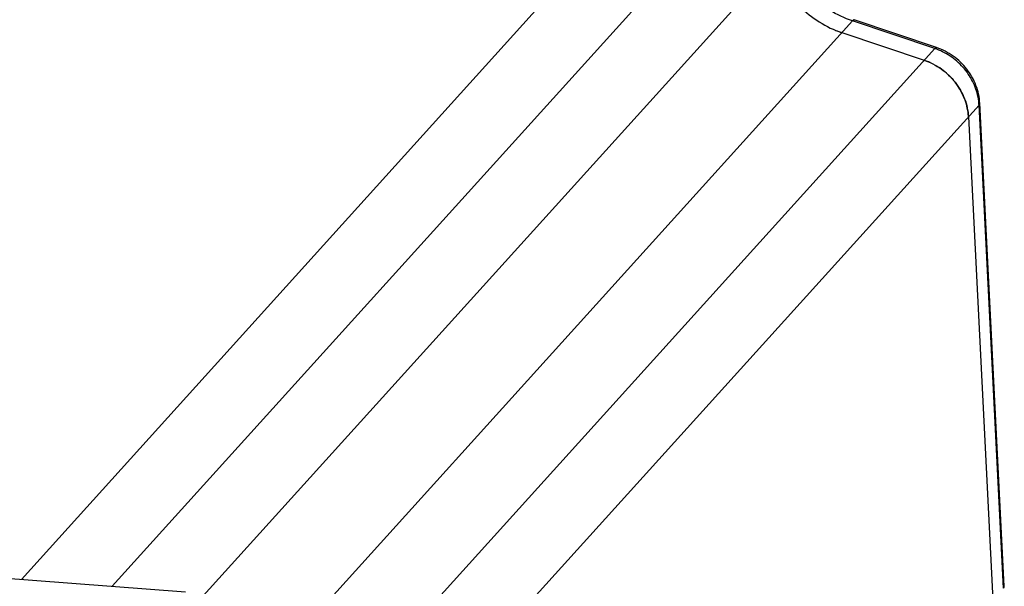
# Model space of a CAD drawing. Header units: millimetres. Extents: x 0 to 420, y 0 to 297.
# Tile 11 of 40: x 149 to 203, y 70 to 100. Entities that reach past the tile are written whole.
import ezdxf

# ---------------------------------------------------------------- set-up
doc = ezdxf.new("R2010")
doc.units = ezdxf.units.MM
doc.header["$LTSCALE"] = 23.1
doc.layers.add('COMPONENTS', color=7, linetype='CONTINUOUS')

msp = doc.modelspace()

# ---------------------------------------------------------------- linework, layer by layer
at = {"layer": 'COMPONENTS', "color": 9, "linetype": 'CONTINUOUS'}
for p, q in [((189.24829, 108.232), (154.29179, 69.58198)), ((159.21584, 69.06142), (190.64534, 103.81178)), ((177.50525, 101.04303), (149.38534, 69.95198)), ((163.06782, 65.5836), (194.30115, 100.11705)), ((198.75403, 98.62509), (194.30115, 100.11705)), ((198.75403, 98.62509), (164.0487, 60.25279)), ((201.14622, 95.57055), (164.32241, 54.85593)), ((202.46953, 69.47841), (201.14622, 95.57055))]:
    msp.add_line(p, q, dxfattribs=at)
at = {"layer": 'COMPONENTS', "color": 7, "linetype": 'CONTINUOUS'}
for p, q in [((198.8487, 98.67713), (194.39583, 100.16909)), ((193.72876, 99.48418), (198.18164, 97.99222)), ((202.51098, 69.57606), (201.18766, 95.66819)), ((200.57382, 94.93768), (201.89714, 68.84554)), ((114.03687, 72.61763), (158.26475, 69.28237))]:
    msp.add_line(p, q, dxfattribs=at)
for centre, radius, start, end in [((196.15601, 105.42233), 5.54028, 250.747762, 251.475833), ((195.4961, 104.75613), 5.5603, 247.769158, 251.46712), ((197.09155, 94.74115), 3.42896, 67.117767, 71.463713), ((197.56638, 94.78421), 3.01136, 2.921212, 7.660106)]:
    msp.add_arc(centre, radius, start, end, dxfattribs=at)
at = {"layer": 'COMPONENTS', "color": 9, "linetype": 'CONTINUOUS'}
for centre, radius, start, end in [((197.67822, 95.41446), 3.38608, 70.284223, 71.475229), ((197.66058, 95.36582), 3.43782, 67.650235, 70.280894), ((198.14653, 95.41768), 3.00357, 2.917292, 7.08557)]:
    msp.add_arc(centre, radius, start, end, dxfattribs=at)
for points, knots in [([(194.30115, 100.11705), (193.45414, 100.40085), (191.88599, 101.38693), (190.91263, 102.9661), (190.64534, 103.81178)], [0, 0, 0, 0, 0.50179161, 1, 1, 1, 1]), ([(194.30115, 100.11705), (194.30977, 100.12658), (194.33421, 100.15159), (194.37317, 100.1767), (194.39584, 100.16911)], [0, 0, 0, 0, 0.34950476, 1, 1, 1, 1]), ([(198.75403, 98.62509), (198.76264, 98.63462), (198.78708, 98.65963), (198.82604, 98.68474), (198.84871, 98.67715)], [0, 0, 0, 0, 0.34950476, 1, 1, 1, 1]), ([(201.12717, 95.78818), (201.09061, 96.08284), (200.92822, 96.67228), (200.45655, 97.46356), (199.79318, 98.11704), (199.252, 98.42858), (198.96784, 98.54539)], [0, 0, 0, 0, 0.24368692, 0.49421753, 0.74785853, 1, 1, 1, 1]), ([(201.14622, 95.57055), (201.15308, 95.57814), (201.17543, 95.60594), (201.18896, 95.64261), (201.18767, 95.66819)], [0, 0, 0, 0, 0.28546796, 1, 1, 1, 1]), ([(202.46953, 69.47841), (202.4764, 69.486), (202.49875, 69.51381), (202.51228, 69.55048), (202.51099, 69.57606)], [0, 0, 0, 0, 0.28546796, 1, 1, 1, 1])]:
    msp.add_open_spline(points, degree=3, knots=knots, dxfattribs=at)
at = {"layer": 'COMPONENTS', "color": 7, "linetype": 'CONTINUOUS'}
for points, knots in [([(190.07295, 103.17891), (190.34023, 102.33323), (191.3136, 100.75406), (192.88175, 99.76798), (193.72876, 99.48418)], [0, 0, 0, 0, 0.49820839, 1, 1, 1, 1]), ([(201.18766, 95.66819), (201.17094, 95.99778), (201.02652, 96.66152), (200.52134, 97.54683), (199.78025, 98.2562), (199.16835, 98.57003), (198.8487, 98.67713)], [0, 0, 0, 0, 0.24584874, 0.49631394, 0.74886087, 1, 1, 1, 1]), ([(198.18164, 97.99222), (198.50798, 97.88288), (199.13365, 97.56147), (199.8916, 96.83786), (200.40837, 95.94018), (200.55703, 95.2688), (200.57382, 94.93768)], [0, 0, 0, 0, 0.25199003, 0.50637046, 0.75725462, 1, 1, 1, 1]), ([(200.55086, 95.18561), (200.47279, 95.76732), (199.96764, 96.91188), (198.97854, 97.66671), (198.42486, 97.90027)], [0, 0, 0, 0, 0.49410658, 1, 1, 1, 1])]:
    msp.add_open_spline(points, degree=3, knots=knots, dxfattribs=at)

doc.saveas('drawing.dxf')
